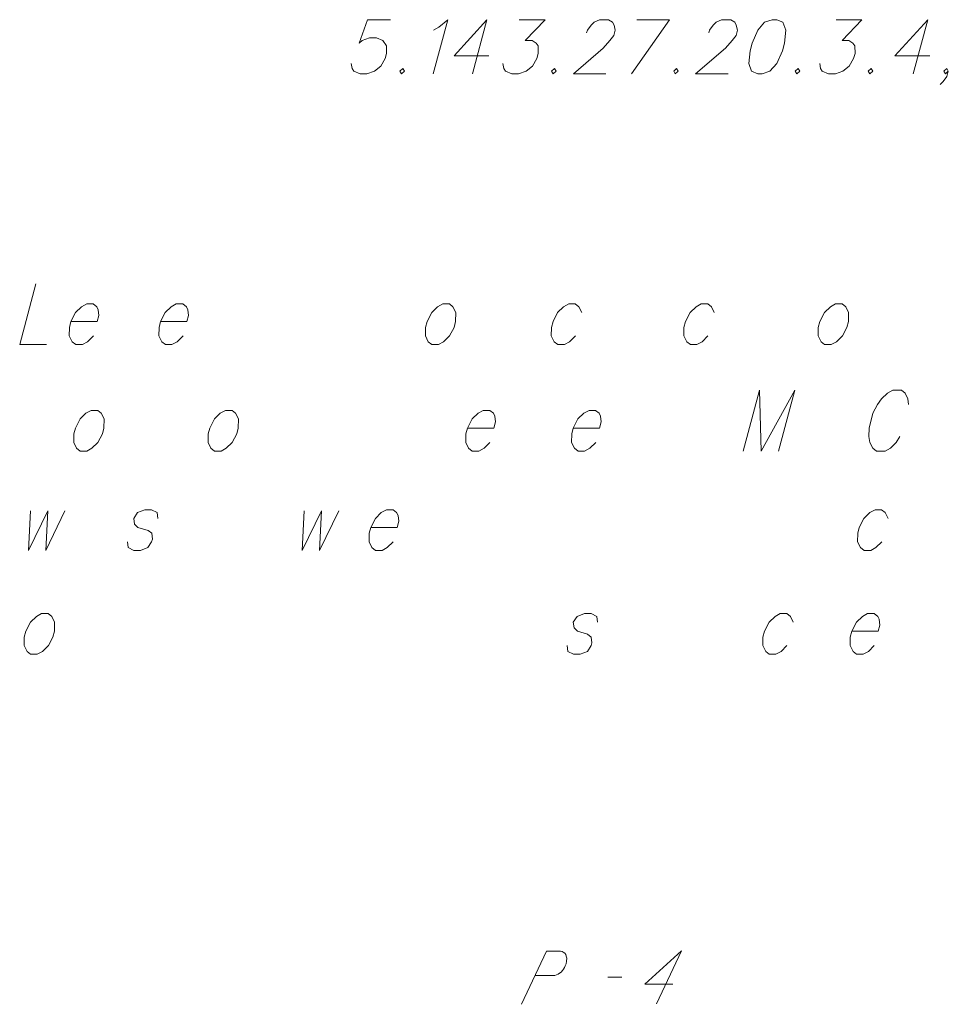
# Model space of a CAD drawing. Header units: metres. Extents: x 5555129 to 5556676, y 5635595 to 5636517.
# Tile 221 of 255: x 5556431 to 5556447, y 5636240 to 5636257. Entities that reach past the tile are written whole.
import ezdxf

# ---------------------------------------------------------------- set-up
doc = ezdxf.new("R2010")
doc.units = ezdxf.units.M
doc.header["$MEASUREMENT"] = 0
doc.linetypes.add('L_0_04', pattern=[1.5, 1, -0.5])
doc.layers.add('#przekroje', color=7, linetype='L_0_04', lineweight=18)
doc.layers.add('#RAMKA', color=7, linetype='Continuous', lineweight=18)

# ---------------------------------------------------------------- blocks, each defined once
blk = doc.blocks.new('*U2487')
at = {"layer": '#RAMKA', "color": 7, "linetype": 'ByBlock', "lineweight": 18}
blk.add_line((5555324.155, 5636498.791), (5555323.909, 5636497.872), dxfattribs=at)
at = {"layer": '#RAMKA', "color": 7, "linetype": 'ByBlock', "lineweight": 18, "flags": 128}
blk.add_lwpolyline([(5555324.155, 5636498.791), (5555323.599, 5636498.176), (5555324.192, 5636498.176)], dxfattribs=at)
blk = doc.blocks.new('*U2488')
at = {"layer": '#RAMKA', "color": 7, "linetype": 'ByBlock', "lineweight": 18}
for p, q in [((5555327.262, 5636498.791), (5555326.618, 5636497.872)), ((5555326.708, 5636498.791), (5555327.262, 5636498.791))]:
    blk.add_line(p, q, dxfattribs=at)
blk = doc.blocks.new('*U2489')
at = {"layer": '#RAMKA', "color": 7, "linetype": 'ByBlock', "lineweight": 18}
blk.add_line((5555331.652, 5636498.791), (5555331.405, 5636497.872), dxfattribs=at)
at = {"layer": '#RAMKA', "color": 7, "linetype": 'ByBlock', "lineweight": 18, "flags": 128}
blk.add_lwpolyline([(5555331.652, 5636498.791), (5555331.096, 5636498.176), (5555331.689, 5636498.176)], dxfattribs=at)

msp = doc.modelspace()

# ---------------------------------------------------------------- linework, layer by layer
at = {"layer": '#przekroje', "color": 7, "linetype": 'Continuous', "lineweight": 18}
msp.add_line((5556440.784, 5636240.821), (5556441.021, 5636240.822), dxfattribs=at)
at = {"layer": '#przekroje', "color": 7, "linetype": 'Continuous', "lineweight": 18, "flags": 128}
for points in [[(5556439.316, 5636240.361), (5556439.741, 5636241.263), (5556439.978, 5636241.264), (5556440.01, 5636241.257), (5556440.024, 5636241.25), (5556440.052, 5636241.229), (5556440.068, 5636241.208), (5556440.078, 5636241.18), (5556440.085, 5636241.144), (5556440.083, 5636241.095), (5556440.077, 5636241.052), (5556440.062, 5636241.017), (5556440.049, 5636240.988), (5556440.031, 5636240.96), (5556440.014, 5636240.938), (5556439.99, 5636240.91), (5556439.962, 5636240.889), (5556439.942, 5636240.874), (5556439.911, 5636240.86), (5556439.881, 5636240.853), (5556439.55, 5636240.851)], [(5556441.891, 5636240.706), (5556441.415, 5636240.704), (5556442.04, 5636241.273), (5556441.615, 5636240.371)]]:
    msp.add_lwpolyline(points, dxfattribs=at)
at = {"layer": '#RAMKA', "color": 7, "linetype": 'Continuous', "lineweight": 18, "flags": 128}
for points in [[(5556437.092, 5636257.099), (5556436.701, 5636257.099), (5556436.555, 5636256.701), (5556436.606, 5636256.744), (5556436.735, 5636256.788), (5556436.852, 5636256.788), (5556436.958, 5636256.744), (5556437.019, 5636256.657), (5556437.023, 5636256.527), (5556437, 5636256.44), (5556436.926, 5636256.31), (5556436.818, 5636256.223), (5556436.689, 5636256.18), (5556436.572, 5636256.18), (5556436.466, 5636256.223), (5556436.439, 5636256.267), (5556436.423, 5636256.353)], [(5556437.818, 5636256.918), (5556437.91, 5636256.969), (5556438.062, 5636257.099), (5556437.816, 5636256.18)], [(5556439.28, 5636257.099), (5556439.717, 5636257.099), (5556439.38, 5636256.744), (5556439.498, 5636256.744), (5556439.564, 5636256.701), (5556439.598, 5636256.657), (5556439.602, 5636256.527), (5556439.579, 5636256.44), (5556439.505, 5636256.31), (5556439.397, 5636256.223), (5556439.268, 5636256.18), (5556439.151, 5636256.18), (5556439.045, 5636256.223), (5556439.018, 5636256.267), (5556439.002, 5636256.353)], [(5556440.425, 5636256.874), (5556440.437, 5636256.918), (5556440.499, 5636257.005), (5556440.552, 5636257.055), (5556440.641, 5636257.099), (5556440.798, 5636257.099), (5556440.864, 5636257.055), (5556440.89, 5636257.005), (5556440.912, 5636256.918), (5556440.889, 5636256.831), (5556440.82, 5636256.744), (5556440.707, 5636256.614), (5556440.2, 5636256.18), (5556440.753, 5636256.18)], [(5556442.503, 5636256.874), (5556442.514, 5636256.918), (5556442.577, 5636257.005), (5556442.629, 5636257.055), (5556442.719, 5636257.099), (5556442.875, 5636257.099), (5556442.942, 5636257.055), (5556442.967, 5636257.005), (5556442.99, 5636256.918), (5556442.966, 5636256.831), (5556442.898, 5636256.744), (5556442.784, 5636256.614), (5556442.277, 5636256.18), (5556442.831, 5636256.18)], [(5556443.579, 5636257.099), (5556443.45, 5636257.055), (5556443.335, 5636256.918), (5556443.238, 5636256.701), (5556443.203, 5636256.571), (5556443.184, 5636256.353), (5556443.227, 5636256.223), (5556443.333, 5636256.18), (5556443.411, 5636256.18), (5556443.54, 5636256.223), (5556443.659, 5636256.353), (5556443.756, 5636256.571), (5556443.791, 5636256.701), (5556443.81, 5636256.918), (5556443.763, 5636257.055), (5556443.657, 5636257.099), (5556443.579, 5636257.099)], [(5556444.666, 5636257.099), (5556445.103, 5636257.099), (5556444.767, 5636256.744), (5556444.884, 5636256.744), (5556444.951, 5636256.701), (5556444.985, 5636256.657), (5556444.989, 5636256.527), (5556444.965, 5636256.44), (5556444.891, 5636256.31), (5556444.783, 5636256.223), (5556444.655, 5636256.18), (5556444.537, 5636256.18), (5556444.432, 5636256.223), (5556444.404, 5636256.267), (5556444.389, 5636256.353)], [(5556437.299, 5636256.267), (5556437.248, 5636256.223), (5556437.275, 5636256.18), (5556437.326, 5636256.223), (5556437.299, 5636256.267)], [(5556439.878, 5636256.267), (5556439.827, 5636256.223), (5556439.855, 5636256.18), (5556439.905, 5636256.223), (5556439.878, 5636256.267)], [(5556441.955, 5636256.267), (5556441.905, 5636256.223), (5556441.932, 5636256.18), (5556441.983, 5636256.223), (5556441.955, 5636256.267)], [(5556444.02, 5636256.267), (5556443.969, 5636256.223), (5556443.997, 5636256.18), (5556444.048, 5636256.223), (5556444.02, 5636256.267)], [(5556445.264, 5636256.267), (5556445.213, 5636256.223), (5556445.241, 5636256.18), (5556445.292, 5636256.223), (5556445.264, 5636256.267)], [(5556446.575, 5636256.223), (5556446.524, 5636256.18), (5556446.497, 5636256.223), (5556446.547, 5636256.267), (5556446.575, 5636256.223), (5556446.551, 5636256.136), (5556446.489, 5636256.05), (5556446.436, 5636255.999)], [(5556431.061, 5636252.609), (5556430.784, 5636251.575), (5556431.238, 5636251.575)], [(5556431.656, 5636251.966), (5556432.104, 5636251.966), (5556432.132, 5636252.072), (5556432.121, 5636252.169), (5556432.097, 5636252.218), (5556432.035, 5636252.267), (5556431.923, 5636252.267), (5556431.836, 5636252.218), (5556431.735, 5636252.121), (5556431.656, 5636251.966), (5556431.63, 5636251.868), (5556431.628, 5636251.722), (5556431.677, 5636251.624), (5556431.738, 5636251.575), (5556431.85, 5636251.575), (5556431.938, 5636251.624), (5556432.038, 5636251.722)], [(5556433.179, 5636251.966), (5556433.627, 5636251.966), (5556433.655, 5636252.072), (5556433.644, 5636252.169), (5556433.62, 5636252.218), (5556433.558, 5636252.267), (5556433.446, 5636252.267), (5556433.359, 5636252.218), (5556433.258, 5636252.121), (5556433.179, 5636251.966), (5556433.153, 5636251.868), (5556433.151, 5636251.722), (5556433.2, 5636251.624), (5556433.261, 5636251.575), (5556433.373, 5636251.575), (5556433.461, 5636251.624), (5556433.562, 5636251.722)], [(5556437.978, 5636252.267), (5556437.891, 5636252.218), (5556437.79, 5636252.121), (5556437.711, 5636251.966), (5556437.685, 5636251.868), (5556437.683, 5636251.722), (5556437.731, 5636251.624), (5556437.793, 5636251.575), (5556437.905, 5636251.575), (5556437.993, 5636251.624), (5556438.093, 5636251.722), (5556438.17, 5636251.868), (5556438.196, 5636251.966), (5556438.2, 5636252.121), (5556438.152, 5636252.218), (5556438.09, 5636252.267), (5556437.978, 5636252.267)], [(5556440.342, 5636252.121), (5556440.293, 5636252.218), (5556440.232, 5636252.267), (5556440.12, 5636252.267), (5556440.032, 5636252.218), (5556439.931, 5636252.121), (5556439.853, 5636251.966), (5556439.826, 5636251.868), (5556439.824, 5636251.722), (5556439.873, 5636251.624), (5556439.934, 5636251.575), (5556440.046, 5636251.575), (5556440.134, 5636251.624), (5556440.235, 5636251.722)], [(5556442.595, 5636252.121), (5556442.547, 5636252.218), (5556442.485, 5636252.267), (5556442.373, 5636252.267), (5556442.286, 5636252.218), (5556442.185, 5636252.121), (5556442.106, 5636251.966), (5556442.08, 5636251.868), (5556442.078, 5636251.722), (5556442.126, 5636251.624), (5556442.188, 5636251.575), (5556442.3, 5636251.575), (5556442.387, 5636251.624), (5556442.488, 5636251.722)], [(5556444.658, 5636252.267), (5556444.57, 5636252.218), (5556444.469, 5636252.121), (5556444.39, 5636251.966), (5556444.364, 5636251.868), (5556444.362, 5636251.722), (5556444.411, 5636251.624), (5556444.472, 5636251.575), (5556444.584, 5636251.575), (5556444.672, 5636251.624), (5556444.773, 5636251.722), (5556444.849, 5636251.868), (5556444.875, 5636251.966), (5556444.88, 5636252.121), (5556444.831, 5636252.218), (5556444.77, 5636252.267), (5556444.658, 5636252.267)], [(5556443.086, 5636249.766), (5556443.363, 5636250.8), (5556443.391, 5636249.766), (5556443.966, 5636250.8), (5556443.689, 5636249.766)], [(5556445.899, 5636250.556), (5556445.888, 5636250.653), (5556445.839, 5636250.751), (5556445.778, 5636250.8), (5556445.629, 5636250.8), (5556445.541, 5636250.751), (5556445.44, 5636250.653), (5556445.37, 5636250.556), (5556445.294, 5636250.409), (5556445.226, 5636250.157), (5556445.224, 5636250.011), (5556445.242, 5636249.913), (5556445.29, 5636249.815), (5556445.352, 5636249.766), (5556445.501, 5636249.766), (5556445.589, 5636249.815), (5556445.689, 5636249.913), (5556445.753, 5636250.011)], [(5556431.998, 5636250.458), (5556431.91, 5636250.409), (5556431.81, 5636250.312), (5556431.731, 5636250.157), (5556431.705, 5636250.059), (5556431.703, 5636249.913), (5556431.751, 5636249.815), (5556431.813, 5636249.766), (5556431.925, 5636249.766), (5556432.012, 5636249.815), (5556432.113, 5636249.913), (5556432.19, 5636250.059), (5556432.216, 5636250.157), (5556432.22, 5636250.312), (5556432.172, 5636250.409), (5556432.11, 5636250.458), (5556431.998, 5636250.458)], [(5556434.283, 5636250.458), (5556434.195, 5636250.409), (5556434.094, 5636250.312), (5556434.015, 5636250.157), (5556433.989, 5636250.059), (5556433.987, 5636249.913), (5556434.036, 5636249.815), (5556434.097, 5636249.766), (5556434.209, 5636249.766), (5556434.297, 5636249.815), (5556434.398, 5636249.913), (5556434.474, 5636250.059), (5556434.5, 5636250.157), (5556434.505, 5636250.312), (5556434.456, 5636250.409), (5556434.395, 5636250.458), (5556434.283, 5636250.458)], [(5556438.398, 5636250.157), (5556438.846, 5636250.157), (5556438.874, 5636250.263), (5556438.863, 5636250.36), (5556438.839, 5636250.409), (5556438.777, 5636250.458), (5556438.665, 5636250.458), (5556438.578, 5636250.409), (5556438.477, 5636250.312), (5556438.398, 5636250.157), (5556438.372, 5636250.059), (5556438.37, 5636249.913), (5556438.418, 5636249.815), (5556438.48, 5636249.766), (5556438.592, 5636249.766), (5556438.68, 5636249.815), (5556438.78, 5636249.913)], [(5556440.198, 5636250.157), (5556440.645, 5636250.157), (5556440.674, 5636250.263), (5556440.662, 5636250.36), (5556440.638, 5636250.409), (5556440.577, 5636250.458), (5556440.465, 5636250.458), (5556440.377, 5636250.409), (5556440.276, 5636250.312), (5556440.198, 5636250.157), (5556440.171, 5636250.059), (5556440.169, 5636249.913), (5556440.218, 5636249.815), (5556440.279, 5636249.766), (5556440.391, 5636249.766), (5556440.479, 5636249.815), (5556440.58, 5636249.913)], [(5556430.965, 5636248.751), (5556430.936, 5636248.076), (5556431.263, 5636248.751), (5556431.227, 5636248.076), (5556431.554, 5636248.751)], [(5556433.134, 5636248.621), (5556433.123, 5636248.719), (5556433.024, 5636248.767), (5556432.913, 5636248.767), (5556432.788, 5636248.719), (5556432.724, 5636248.621), (5556432.735, 5636248.523), (5556432.795, 5636248.466), (5556432.968, 5636248.417), (5556433.03, 5636248.369), (5556433.041, 5636248.271), (5556433.028, 5636248.222), (5556432.964, 5636248.124), (5556432.839, 5636248.076), (5556432.727, 5636248.076), (5556432.628, 5636248.124), (5556432.617, 5636248.222)], [(5556435.619, 5636248.751), (5556435.589, 5636248.076), (5556435.916, 5636248.751), (5556435.881, 5636248.076), (5556436.208, 5636248.751)], [(5556436.753, 5636248.466), (5556437.201, 5636248.466), (5556437.229, 5636248.572), (5556437.218, 5636248.67), (5556437.194, 5636248.719), (5556437.132, 5636248.767), (5556437.02, 5636248.767), (5556436.933, 5636248.719), (5556436.832, 5636248.621), (5556436.753, 5636248.466), (5556436.727, 5636248.369), (5556436.725, 5636248.222), (5556436.773, 5636248.124), (5556436.835, 5636248.076), (5556436.947, 5636248.076), (5556437.035, 5636248.124), (5556437.135, 5636248.222)], [(5556445.55, 5636248.621), (5556445.502, 5636248.719), (5556445.44, 5636248.767), (5556445.329, 5636248.767), (5556445.241, 5636248.719), (5556445.14, 5636248.621), (5556445.061, 5636248.466), (5556445.035, 5636248.369), (5556445.033, 5636248.222), (5556445.082, 5636248.124), (5556445.143, 5636248.076), (5556445.255, 5636248.076), (5556445.343, 5636248.124), (5556445.444, 5636248.222)], [(5556431.156, 5636247.004), (5556431.068, 5636246.955), (5556430.967, 5636246.857), (5556430.888, 5636246.703), (5556430.862, 5636246.605), (5556430.86, 5636246.458), (5556430.909, 5636246.361), (5556430.97, 5636246.312), (5556431.082, 5636246.312), (5556431.17, 5636246.361), (5556431.271, 5636246.458), (5556431.347, 5636246.605), (5556431.374, 5636246.703), (5556431.378, 5636246.857), (5556431.329, 5636246.955), (5556431.268, 5636247.004), (5556431.156, 5636247.004)], [(5556440.609, 5636246.857), (5556440.598, 5636246.955), (5556440.499, 5636247.004), (5556440.387, 5636247.004), (5556440.262, 5636246.955), (5556440.198, 5636246.857), (5556440.21, 5636246.76), (5556440.269, 5636246.703), (5556440.442, 5636246.654), (5556440.504, 5636246.605), (5556440.515, 5636246.507), (5556440.502, 5636246.458), (5556440.439, 5636246.361), (5556440.314, 5636246.312), (5556440.202, 5636246.312), (5556440.103, 5636246.361), (5556440.092, 5636246.458)], [(5556443.938, 5636246.857), (5556443.889, 5636246.955), (5556443.828, 5636247.004), (5556443.716, 5636247.004), (5556443.628, 5636246.955), (5556443.527, 5636246.857), (5556443.449, 5636246.703), (5556443.422, 5636246.605), (5556443.42, 5636246.458), (5556443.469, 5636246.361), (5556443.53, 5636246.312), (5556443.642, 5636246.312), (5556443.73, 5636246.361), (5556443.831, 5636246.458)], [(5556444.934, 5636246.703), (5556445.382, 5636246.703), (5556445.41, 5636246.808), (5556445.399, 5636246.906), (5556445.375, 5636246.955), (5556445.313, 5636247.004), (5556445.201, 5636247.004), (5556445.114, 5636246.955), (5556445.013, 5636246.857), (5556444.934, 5636246.703), (5556444.908, 5636246.605), (5556444.906, 5636246.458), (5556444.955, 5636246.361), (5556445.016, 5636246.312), (5556445.128, 5636246.312), (5556445.216, 5636246.361), (5556445.316, 5636246.458)]]:
    msp.add_lwpolyline(points, dxfattribs=at)

# ---------------------------------------------------------------- block references
at = {"layer": '#RAMKA', "color": 7, "linetype": 'Continuous', "lineweight": 18}
for name in ['*U2487', '*U2488', '*U2489']:
    msp.add_blockref(name, (1114.572, -241.693), dxfattribs=at)

doc.saveas('drawing.dxf')
